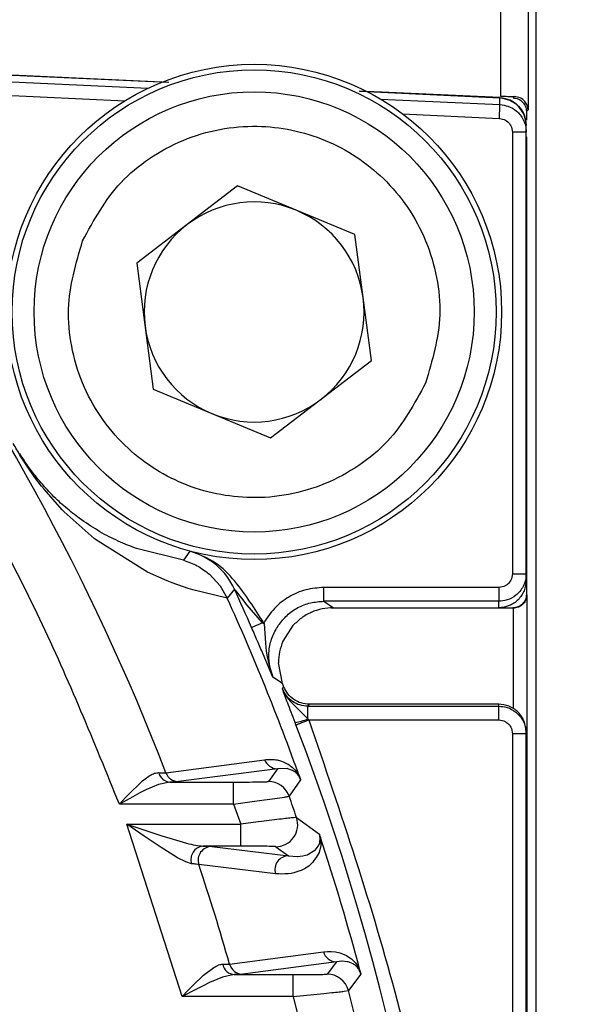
# Model space of a CAD drawing. Header units: millimetres. Extents: x 2719 to 13968, y 3953 to 13921.
# Tile 104 of 160: x 5602 to 5623, y 8562 to 8598. Entities that reach past the tile are written whole.
import ezdxf

# ---------------------------------------------------------------- set-up
doc = ezdxf.new("R2010")
doc.units = ezdxf.units.MM

msp = doc.modelspace()

# ---------------------------------------------------------------- linework, layer by layer
at = {"color": 7, "linetype": 'Continuous', "lineweight": 25}
for p, q in [((5619.571, 8605.912), (5619.571, 8595.012)), ((5620.571, 8605.912), (5620.571, 8594.506)), ((5620.868, 8504.973), (5620.868, 8605.912)), ((5598.889, 8595.662), (5606.754, 8595.295)), ((5607.473, 8595.498), (5599.005, 8595.893)), ((5607.507, 8595.506), (5599.005, 8595.893)), ((5619.547, 8594.957), (5614.429, 8595.19)), ((5619.548, 8594.935), (5614.458, 8595.172)), ((5615.206, 8594.901), (5619.548, 8594.699)), ((5619.548, 8594.699), (5619.548, 8594.935)), ((5620.078, 8594.992), (5620.032, 8594.947)), ((5619.534, 8594.389), (5619.538, 8594.474)), ((5619.538, 8594.474), (5619.541, 8594.55)), ((5619.541, 8594.55), (5619.544, 8594.612)), ((5619.544, 8594.612), (5619.546, 8594.658)), ((5619.546, 8594.658), (5619.548, 8594.688)), ((5619.548, 8594.688), (5619.548, 8594.699)), ((5620.571, 8594.506), (5620.51, 8594.448)), ((5619.525, 8594.2), (5619.529, 8594.296)), ((5619.525, 8594.2), (5619.706, 8594.156)), ((5619.529, 8594.296), (5619.534, 8594.389)), ((5619.966, 8593.884), (5620.001, 8593.7)), ((5620.501, 8593.7), (5620.501, 8593.958)), ((5620.001, 8593.7), (5620.001, 8577.652)), ((5620.501, 8593.7), (5620.001, 8593.7)), ((5620.501, 8577.652), (5620.501, 8593.7)), ((5610.009, 8591.744), (5606.344, 8588.934)), ((5614.275, 8589.975), (5610.009, 8591.744)), ((5614.876, 8585.396), (5614.275, 8589.975)), ((5606.344, 8588.934), (5606.945, 8584.355)), ((5611.211, 8582.586), (5614.876, 8585.396)), ((5606.945, 8584.355), (5611.211, 8582.586)), ((5602.406, 8581.483), (5602.119, 8581.928)), ((5602.639, 8581.153), (5602.406, 8581.483)), ((5602.883, 8580.831), (5602.639, 8581.153)), ((5602.748, 8581.092), (5602.658, 8581.204)), ((5602.972, 8580.72), (5602.883, 8580.831)), ((5603.631, 8579.976), (5602.972, 8580.72)), ((5603.699, 8579.906), (5603.631, 8579.976)), ((5604.791, 8578.932), (5603.699, 8579.906)), ((5604.254, 8579.669), (5604.201, 8579.708)), ((5604.845, 8578.89), (5604.791, 8578.932)), ((5606.634, 8577.764), (5604.845, 8578.89)), ((5606.33, 8578.566), (5606.258, 8578.593)), ((5608.041, 8578.143), (5606.33, 8578.566)), ((5608.272, 8578.466), (5608.041, 8578.143)), ((5608.317, 8578.463), (5608.272, 8578.466)), ((5606.734, 8577.713), (5606.634, 8577.764)), ((5607.443, 8577.395), (5606.734, 8577.713)), ((5607.63, 8577.321), (5607.443, 8577.395)), ((5608.207, 8577.117), (5607.63, 8577.321)), ((5608.987, 8577.631), (5609.376, 8577.208)), ((5620.001, 8577.652), (5619.964, 8577.463)), ((5620.001, 8577.652), (5620.501, 8577.652)), ((5620.501, 8577.416), (5620.501, 8577.652)), ((5608.382, 8577.062), (5608.207, 8577.117)), ((5609.636, 8576.758), (5608.382, 8577.062)), ((5609.376, 8577.208), (5609.631, 8576.769)), ((5609.898, 8577.089), (5609.631, 8576.769)), ((5619.501, 8577.152), (5613.146, 8577.152)), ((5613.146, 8576.652), (5613.146, 8577.152)), ((5619.69, 8577.189), (5619.501, 8577.152)), ((5619.501, 8577.152), (5619.501, 8576.652)), ((5609.636, 8576.758), (5609.631, 8576.769)), ((5610.094, 8576.831), (5610.148, 8576.761)), ((5610.148, 8576.761), (5610.348, 8576.505)), ((5619.501, 8576.652), (5613.146, 8576.652)), ((5613.146, 8576.652), (5613.496, 8576.416)), ((5619.501, 8576.416), (5619.501, 8576.652)), ((5620.51, 8576.908), (5620.527, 8576.89)), ((5620.527, 8576.89), (5620.527, 8504.952)), ((5610.348, 8576.505), (5610.905, 8575.864)), ((5613.496, 8576.416), (5619.501, 8576.416)), ((5620.019, 8576.399), (5619.676, 8576.399)), ((5620.019, 8576.399), (5620.01, 8576.408)), ((5620.019, 8576.399), (5620.028, 8576.399)), ((5610.905, 8575.864), (5610.828, 8575.83)), ((5610.905, 8575.864), (5610.98, 8575.843)), ((5610.526, 8575.699), (5610.518, 8575.695)), ((5610.549, 8575.709), (5610.526, 8575.699)), ((5610.584, 8575.724), (5610.549, 8575.709)), ((5610.631, 8575.744), (5610.584, 8575.724)), ((5610.688, 8575.769), (5610.631, 8575.744)), ((5610.755, 8575.798), (5610.688, 8575.769)), ((5610.828, 8575.83), (5610.755, 8575.798)), ((5610.98, 8575.843), (5611.023, 8575.134)), ((5612.02, 8575.766), (5611.657, 8575.201)), ((5611.023, 8575.134), (5611.053, 8574.843)), ((5611.053, 8574.843), (5611.085, 8574.631)), ((5611.295, 8573.897), (5610.939, 8574.725)), ((5611.085, 8574.631), (5611.142, 8574.361)), ((5611.142, 8574.361), (5611.295, 8573.897)), ((5611.642, 8573.668), (5611.497, 8574.416)), ((5611.642, 8573.668), (5611.295, 8573.897)), ((5611.639, 8573.466), (5611.688, 8573.538)), ((5611.707, 8573.505), (5611.642, 8573.668)), ((5612.05, 8572.889), (5612.566, 8572.381)), ((5612.588, 8572.87), (5612.566, 8572.838)), ((5612.566, 8572.838), (5619.501, 8572.838)), ((5612.566, 8572.381), (5612.566, 8572.838)), ((5612.615, 8572.911), (5612.588, 8572.87)), ((5619.501, 8572.911), (5612.615, 8572.911)), ((5619.501, 8572.838), (5619.501, 8572.911)), ((5619.501, 8572.338), (5619.501, 8572.838)), ((5612.422, 8572.27), (5612.509, 8572.304)), ((5612.509, 8572.304), (5612.599, 8572.338)), ((5612.566, 8572.381), (5612.599, 8572.338)), ((5612.599, 8572.338), (5619.501, 8572.338)), ((5619.501, 8572.338), (5619.69, 8572.301)), ((5612.132, 8572.159), (5612.1, 8572.244)), ((5612.132, 8572.159), (5612.142, 8572.163)), ((5612.142, 8572.163), (5612.17, 8572.174)), ((5612.17, 8572.174), (5612.213, 8572.191)), ((5612.213, 8572.191), (5612.272, 8572.213)), ((5612.272, 8572.213), (5612.342, 8572.24)), ((5612.342, 8572.24), (5612.422, 8572.27)), ((5619.964, 8572.027), (5620.001, 8571.838)), ((5620.001, 8571.838), (5620.001, 8510.004)), ((5620.501, 8571.838), (5620.001, 8571.838)), ((5620.501, 8571.838), (5620.501, 8571.911)), ((5620.501, 8510.004), (5620.501, 8571.838)), ((5607.399, 8570.419), (5610.992, 8570.891)), ((5611.457, 8570.564), (5607.862, 8570.096)), ((5611.457, 8570.564), (5611.13, 8570.101)), ((5611.81, 8570.57), (5611.457, 8570.564)), ((5611.838, 8570.564), (5611.81, 8570.57)), ((5612.011, 8570.499), (5611.838, 8570.564)), ((5612.044, 8570.481), (5612.011, 8570.499)), ((5612.302, 8570.164), (5611.884, 8569.567)), ((5612.158, 8570.393), (5612.129, 8570.42)), ((5606.091, 8569.683), (5606.465, 8570.046)), ((5606.673, 8569.796), (5606.453, 8569.686)), ((5607.131, 8569.992), (5606.673, 8569.796)), ((5607.549, 8570.081), (5607.131, 8569.992)), ((5607.549, 8570.081), (5609.864, 8570.081)), ((5609.864, 8569.281), (5609.864, 8570.081)), ((5606.195, 8569.549), (5605.711, 8569.281)), ((5605.711, 8569.281), (5605.931, 8569.515)), ((5605.931, 8569.515), (5606.091, 8569.683)), ((5606.453, 8569.686), (5606.195, 8569.549)), ((5610.624, 8569.383), (5610.983, 8569.432)), ((5610.983, 8569.432), (5611.275, 8569.473)), ((5611.275, 8569.473), (5611.719, 8569.537)), ((5609.864, 8569.281), (5605.711, 8569.281)), ((5609.864, 8569.281), (5610.624, 8569.383)), ((5609.864, 8569.281), (5610.121, 8568.553)), ((5611.535, 8568.729), (5610.883, 8568.65)), ((5612.153, 8568.791), (5612.981, 8568.19)), ((5605.981, 8568.553), (5607.297, 8568.118)), ((5606.61, 8568.119), (5605.981, 8568.553)), ((5607.99, 8562.282), (5605.981, 8568.553)), ((5605.981, 8568.553), (5610.121, 8568.553)), ((5610.751, 8568.634), (5610.121, 8568.553)), ((5610.121, 8567.754), (5610.121, 8568.553)), ((5610.883, 8568.65), (5610.751, 8568.634)), ((5606.941, 8567.893), (5606.61, 8568.119)), ((5607.297, 8568.118), (5607.42, 8568.079)), ((5607.42, 8568.079), (5608.151, 8567.864)), ((5607.227, 8567.702), (5606.941, 8567.893)), ((5607.552, 8567.493), (5607.227, 8567.702)), ((5610.121, 8567.754), (5608.748, 8567.754)), ((5608.748, 8567.754), (5609.068, 8567.738)), ((5609.068, 8567.738), (5611.861, 8567.4)), ((5611.396, 8567.733), (5611.861, 8567.4)), ((5612.83, 8567.611), (5612.941, 8567.749)), ((5612.941, 8567.749), (5612.952, 8567.769)), ((5612.952, 8567.769), (5612.996, 8567.877)), ((5613.035, 8567.775), (5612.976, 8567.519)), ((5612.996, 8567.877), (5612.999, 8567.893)), ((5607.824, 8567.331), (5607.552, 8567.493)), ((5608.125, 8567.178), (5607.824, 8567.331)), ((5611.861, 8567.4), (5612.188, 8567.377)), ((5612.188, 8567.377), (5612.213, 8567.378)), ((5612.213, 8567.378), (5612.285, 8567.385)), ((5612.285, 8567.385), (5612.379, 8567.399)), ((5612.379, 8567.399), (5612.526, 8567.437)), ((5612.526, 8567.437), (5612.538, 8567.442)), ((5612.538, 8567.442), (5612.818, 8567.6)), ((5612.818, 8567.6), (5612.83, 8567.611)), ((5608.335, 8567.115), (5608.125, 8567.178)), ((5611.389, 8566.749), (5608.598, 8567.081)), ((5609.718, 8563.462), (5613.13, 8563.916)), ((5613.13, 8563.916), (5613.276, 8563.929)), ((5613.276, 8563.929), (5613.417, 8563.928)), ((5613.417, 8563.928), (5613.571, 8563.911)), ((5613.571, 8563.911), (5613.722, 8563.876)), ((5613.722, 8563.876), (5613.883, 8563.817)), ((5613.883, 8563.817), (5613.969, 8563.774)), ((5613.969, 8563.774), (5614.053, 8563.723)), ((5614.053, 8563.723), (5614.15, 8563.651)), ((5608.775, 8563.059), (5609.145, 8563.346)), ((5609.471, 8563.462), (5609.718, 8563.462)), ((5613.607, 8563.549), (5610.195, 8563.097)), ((5613.607, 8563.549), (5613.262, 8563.102)), ((5613.795, 8563.571), (5613.607, 8563.549)), ((5613.808, 8563.571), (5613.795, 8563.571)), ((5613.993, 8563.553), (5613.808, 8563.571)), ((5614.024, 8563.546), (5613.993, 8563.553)), ((5614.207, 8563.472), (5614.024, 8563.546)), ((5614.15, 8563.651), (5614.237, 8563.568)), ((5614.241, 8563.452), (5614.207, 8563.472)), ((5614.237, 8563.568), (5614.292, 8563.506)), ((5614.292, 8563.506), (5614.342, 8563.441)), ((5614.358, 8563.352), (5614.329, 8563.383)), ((5608.387, 8562.689), (5608.775, 8563.059)), ((5609.461, 8562.989), (5608.987, 8562.791)), ((5609.89, 8563.082), (5609.461, 8562.989)), ((5610.195, 8563.097), (5609.89, 8563.082)), ((5609.89, 8563.082), (5612.028, 8563.082)), ((5612.028, 8562.282), (5612.028, 8563.082)), ((5614.493, 8563.1), (5614.036, 8562.503)), ((5608.217, 8562.516), (5608.387, 8562.689)), ((5608.759, 8562.681), (5608.493, 8562.546)), ((5608.987, 8562.791), (5608.759, 8562.681)), ((5608.493, 8562.546), (5607.99, 8562.282)), ((5607.99, 8562.282), (5608.217, 8562.516)), ((5612.028, 8562.282), (5607.99, 8562.282)), ((5612.028, 8562.282), (5612.786, 8562.359)), ((5612.028, 8562.282), (5612.215, 8561.554)), ((5612.786, 8562.359), (5613.143, 8562.397)), ((5613.143, 8562.397), (5613.433, 8562.428)), ((5613.88, 8562.48), (5614.036, 8562.503))]:
    msp.add_line(p, q, dxfattribs=at)
at = {"color": 8, "linetype": 'Continuous', "lineweight": 25}
for p, q in [((5599.495, 8595.134), (5605.904, 8594.835)), ((5616.01, 8594.363), (5619.525, 8594.2)), ((5620.51, 8594.448), (5620.51, 8594.133)), ((5620.51, 8593.525), (5620.51, 8576.908)), ((5613.414, 8576.408), (5620.01, 8576.408)), ((5620.028, 8576.399), (5620.028, 8572.758))]:
    msp.add_line(p, q, dxfattribs=at)
at = {"color": 7, "linetype": 'Continuous', "lineweight": 25}
for centre, radius in [((5530.513, 8540.921), 159.979), ((5530.513, 8540.921), 149.98), ((5610.61, 8587.165), 8.999), ((5610.61, 8587.165), 8.799), ((5610.61, 8587.165), 7.999)]:
    msp.add_circle(centre, radius, dxfattribs=at)
at = {"color": 30, "true_color": 0xf26722}
for radius, start, end in [(2359.686, 330, 180), (823.781, 209.442633, 59.442633)]:
    msp.add_arc((5530.513, 8540.921), radius, start, end, dxfattribs=at)
at = {"color": 7, "linetype": 'Continuous', "lineweight": 25}
for centre, radius, start, end in [((5530.513, 8540.921), 174.977, 281.09693, 206.5391), ((5530.513, 8540.921), 117.484, 308.77394, 260.07608), ((5530.513, 8540.921), 82.35, 20.98969, 52.29115), ((5610.61, 8587.165), 3.999, 67.4773, 127.4773), ((5610.61, 8587.165), 3.999, 7.4773, 67.4773), ((5610.61, 8587.165), 3.999, 127.4773, 187.4773), ((5610.61, 8587.165), 3.999, 307.4773, 7.4773), ((5610.61, 8587.165), 3.999, 187.4773, 247.4773), ((5610.61, 8587.165), 3.999, 247.4773, 307.4773), ((5607.623, 8576.052), 2.5, 24.5018, 74.9481), ((5530.513, 8540.921), 87.235, 23.49234, 24.49403), ((5530.513, 8540.921), 86.86, 19.73454, 24.36749), ((5611.885, 8573.84), 1.61, 277.6508, 295.0193), ((5530.513, 8540.921), 87.393, 339.05628, 20.94372), ((5611.46, 8571.061), 0.497, 200.0288, 269.6995), ((5607.576, 8570.527), 0.447, 193.2769, 266.436), ((5607.864, 8570.594), 0.497, 200.5846, 269.7007), ((5611.13, 8569.301), 0.8, 19.4124, 89.9799), ((5530.513, 8540.921), 86.266, 18.84891, 19.39436), ((5611.396, 8568.533), 0.8, 270.0312, 18.815), ((5530.513, 8540.921), 86.86, 14.85425, 18.23746), ((5608.806, 8567.263), 0.494, 96.697, 197.5123), ((5609.073, 8567.238), 0.5, 90.5652, 198.3034), ((5611.866, 8566.9), 0.5, 90.5577, 197.5102), ((5530.513, 8540.921), 82.35, 15.88556, 18.52178), ((5613.61, 8564.047), 0.498, 195.239, 269.6819), ((5609.92, 8563.536), 0.455, 189.3714, 266.2322), ((5610.198, 8563.595), 0.498, 195.5631, 269.6794), ((5613.262, 8562.302), 0.8, 14.5058, 89.9846), ((5530.513, 8540.921), 86.266, 13.95625, 14.4879)]:
    msp.add_arc(centre, radius, start, end, dxfattribs=at)
for points, knots in [([(5605.711, 8569.281), (5604.79, 8571.54), (5602.944, 8576.07), (5599.397, 8582.524), (5595.306, 8588.667), (5590.649, 8594.394), (5585.536, 8599.694), (5581.756, 8602.798), (5579.871, 8604.346)], [0, 0, 0, 0, 0.165847, 0.33257, 0.5, 0.667419, 0.834147, 1, 1, 1, 1]), ([(5619.547, 8594.957), (5619.673, 8594.937), (5619.926, 8594.897), (5620.24, 8594.664), (5620.459, 8594.34), (5620.487, 8594.086), (5620.501, 8593.958)], [0, 0, 0, 0, 0.249994, 0.500004, 0.750019, 1, 1, 1, 1]), ([(5620.501, 8593.958), (5620.485, 8594.083), (5620.451, 8594.333), (5620.232, 8594.649), (5619.922, 8594.876), (5619.673, 8594.915), (5619.548, 8594.935)], [0, 0, 0, 0, 0.250329, 0.500024, 0.749665, 1, 1, 1, 1]), ([(5619.571, 8595.012), (5619.66, 8595.008), (5619.839, 8595), (5619.998, 8594.994), (5620.078, 8594.992)], [0, 0, 0, 0, 0.500059, 1, 1, 1, 1]), ([(5620.032, 8594.947), (5620.095, 8594.938), (5620.222, 8594.918), (5620.379, 8594.801), (5620.489, 8594.639), (5620.503, 8594.512), (5620.51, 8594.448)], [0, 0, 0, 0, 0.250001, 0.499986, 0.750041, 1, 1, 1, 1]), ([(5620.571, 8594.506), (5620.564, 8594.561), (5620.551, 8594.669), (5620.455, 8594.824), (5620.304, 8594.954), (5620.148, 8594.98), (5620.078, 8594.992)], [0, 0, 0, 0, 0.250754, 0.500312, 0.776393, 1, 1, 1, 1]), ([(5619.548, 8594.699), (5619.647, 8594.686), (5619.862, 8594.657), (5620.112, 8594.508), (5620.29, 8594.326), (5620.404, 8594.147), (5620.485, 8593.935), (5620.496, 8593.78), (5620.501, 8593.7)], [0, 0, 0, 0, 0.195255, 0.426541, 0.556274, 0.695117, 0.842995, 1, 1, 1, 1]), ([(5619.706, 8594.156), (5619.763, 8594.123), (5619.876, 8594.058), (5619.936, 8593.942), (5619.966, 8593.884)], [0, 0, 0, 0, 0.499986, 1, 1, 1, 1]), ([(5604.376, 8589.75), (5604.784, 8590.5), (5605.412, 8591.653), (5606.792, 8592.782), (5608.01, 8593.446), (5609.345, 8593.842), (5611.108, 8593.993), (5613.258, 8593.55), (5615.09, 8592.342), (5616.229, 8590.987), (5616.892, 8589.763), (5617.283, 8588.432), (5617.458, 8586.658), (5617.086, 8585.398), (5616.844, 8584.58)], [0, 0, 0, 0, 0.119731, 0.184182, 0.250002, 0.315821, 0.380272, 0.500002, 0.619729, 0.684181, 0.75, 0.815819, 0.880273, 1, 1, 1, 1]), ([(5616.844, 8584.58), (5616.436, 8583.83), (5615.808, 8582.677), (5614.428, 8581.547), (5613.21, 8580.883), (5611.875, 8580.488), (5610.112, 8580.337), (5607.962, 8580.78), (5606.13, 8581.988), (5604.991, 8583.343), (5604.328, 8584.567), (5603.937, 8585.898), (5603.762, 8587.672), (5604.134, 8588.931), (5604.376, 8589.75)], [0, 0, 0, 0, 0.119728, 0.184181, 0.25, 0.31582, 0.380273, 0.500001, 0.619729, 0.684182, 0.750002, 0.815822, 0.880273, 1, 1, 1, 1]), ([(5602.119, 8581.928), (5602.073, 8582.005), (5601.982, 8582.156), (5601.896, 8582.311), (5601.853, 8582.386)], [0, 0, 0, 0, 0.510808, 1, 1, 1, 1]), ([(5602.658, 8581.204), (5602.564, 8581.325), (5602.433, 8581.495), (5602.228, 8581.796), (5602.132, 8581.951), (5602.087, 8582.023)], [0, 0, 0, 0, 0.574773, 0.801715, 1, 1, 1, 1]), ([(5604.201, 8579.708), (5604.034, 8579.839), (5603.73, 8580.076), (5603.265, 8580.499), (5602.904, 8580.913), (5602.748, 8581.092)], [0, 0, 0, 0, 0.409971, 0.7438, 1, 1, 1, 1]), ([(5606.258, 8578.593), (5606.036, 8578.682), (5605.613, 8578.852), (5604.955, 8579.191), (5604.48, 8579.515), (5604.254, 8579.669)], [0, 0, 0, 0, 0.366692, 0.698976, 1, 1, 1, 1]), ([(5610.958, 8575.861), (5610.631, 8576.381), (5610.131, 8577.176), (5609.238, 8578.11), (5608.624, 8578.345), (5608.317, 8578.463)], [0, 0, 0, 0, 0.48631, 0.743156, 1, 1, 1, 1]), ([(5608.041, 8578.143), (5608.21, 8578.085), (5608.553, 8577.966), (5608.841, 8577.744), (5608.987, 8577.631)], [0, 0, 0, 0, 0.493692, 1, 1, 1, 1]), ([(5620.501, 8577.652), (5620.496, 8577.57), (5620.484, 8577.411), (5620.399, 8577.193), (5620.278, 8577.01), (5620.09, 8576.828), (5619.828, 8576.681), (5619.604, 8576.661), (5619.501, 8576.652)], [0, 0, 0, 0, 0.156623, 0.304261, 0.44292, 0.572626, 0.804114, 1, 1, 1, 1]), ([(5620.501, 8577.416), (5620.486, 8577.285), (5620.456, 8577.023), (5620.225, 8576.693), (5619.894, 8576.461), (5619.632, 8576.431), (5619.501, 8576.416)], [0, 0, 0, 0, 0.250021, 0.500026, 0.750009, 1, 1, 1, 1]), ([(5619.964, 8577.463), (5619.932, 8577.405), (5619.884, 8577.317), (5619.78, 8577.232), (5619.72, 8577.203), (5619.69, 8577.189)], [0, 0, 0, 0, 0.498745, 0.7486752, 1, 1, 1, 1]), ([(5609.898, 8577.089), (5609.898, 8577.089), (5609.899, 8577.088), (5609.913, 8577.071), (5609.972, 8576.992), (5610.042, 8576.901), (5610.094, 8576.831)], [0, 0, 0, 0, 0.070932, 0.149678, 0.351534, 1, 1, 1, 1]), ([(5613.146, 8577.152), (5612.924, 8577.135), (5612.479, 8577.101), (5611.862, 8576.827), (5611.325, 8576.419), (5611.08, 8576.047), (5610.958, 8575.861)], [0, 0, 0, 0, 0.249878, 0.50061, 0.750363, 1, 1, 1, 1]), ([(5611.489, 8575.767), (5611.589, 8575.897), (5611.789, 8576.155), (5612.196, 8576.436), (5612.656, 8576.617), (5612.982, 8576.64), (5613.146, 8576.652)], [0, 0, 0, 0, 0.249793, 0.499293, 0.749807, 1, 1, 1, 1]), ([(5620.51, 8576.908), (5620.502, 8576.842), (5620.487, 8576.711), (5620.372, 8576.546), (5620.206, 8576.43), (5620.076, 8576.415), (5620.01, 8576.408)], [0, 0, 0, 0, 0.249999, 0.500004, 0.750009, 1, 1, 1, 1]), ([(5620.527, 8576.89), (5620.52, 8576.832), (5620.506, 8576.716), (5620.419, 8576.579), (5620.315, 8576.489), (5620.224, 8576.438), (5620.127, 8576.406), (5620.06, 8576.401), (5620.028, 8576.399)], [0, 0, 0, 0, 0.263593, 0.530192, 0.664321, 0.785618, 0.896488, 1, 1, 1, 1]), ([(5613.496, 8576.416), (5613.357, 8576.408), (5613.081, 8576.391), (5612.684, 8576.258), (5612.319, 8576.055), (5612.12, 8575.862), (5612.02, 8575.766)], [0, 0, 0, 0, 0.250009, 0.499998, 0.74999, 1, 1, 1, 1]), ([(5610.939, 8574.725), (5610.869, 8574.887), (5610.737, 8575.192), (5610.588, 8575.535), (5610.518, 8575.695)], [0, 0, 0, 0, 0.532379, 1, 1, 1, 1]), ([(5610.98, 8575.843), (5610.978, 8575.844), (5610.974, 8575.846), (5610.966, 8575.851), (5610.961, 8575.857), (5610.958, 8575.861)], [0, 0, 0, 0, 0.224547, 0.459535, 1, 1, 1, 1]), ([(5611.295, 8573.897), (5611.244, 8574.053), (5611.142, 8574.364), (5611.136, 8574.859), (5611.243, 8575.343), (5611.407, 8575.626), (5611.489, 8575.767)], [0, 0, 0, 0, 0.249968, 0.500579, 0.750142, 1, 1, 1, 1]), ([(5611.657, 8575.201), (5611.61, 8575.074), (5611.517, 8574.821), (5611.503, 8574.551), (5611.497, 8574.416)], [0, 0, 0, 0, 0.499956, 1, 1, 1, 1]), ([(5612.566, 8572.838), (5612.467, 8572.846), (5612.269, 8572.863), (5612, 8573.001), (5611.773, 8573.199), (5611.683, 8573.377), (5611.638, 8573.466)], [0, 0, 0, 0, 0.250221, 0.499965, 0.749766, 1, 1, 1, 1]), ([(5612.1, 8572.244), (5612.051, 8572.371), (5611.953, 8572.628), (5611.784, 8573.075), (5611.697, 8573.308), (5611.639, 8573.466)], [0, 0, 0, 0, 0.245013, 0.493019, 1, 1, 1, 1]), ([(5611.639, 8573.466), (5611.662, 8573.412), (5611.688, 8573.352), (5611.745, 8573.25), (5611.844, 8573.098), (5611.965, 8572.976), (5612.05, 8572.889)], [0, 0, 0, 0, 0.244181, 0.272625, 0.490457, 1, 1, 1, 1]), ([(5612.615, 8572.911), (5612.516, 8572.919), (5612.318, 8572.936), (5612.048, 8573.071), (5611.823, 8573.271), (5611.733, 8573.449), (5611.688, 8573.538)], [0, 0, 0, 0, 0.250098, 0.499679, 0.749791, 1, 1, 1, 1]), ([(5620.501, 8571.911), (5620.487, 8572.039), (5620.466, 8572.234), (5620.341, 8572.466), (5620.213, 8572.622), (5620.057, 8572.75), (5619.825, 8572.875), (5619.63, 8572.897), (5619.501, 8572.911)], [0, 0, 0, 0, 0.243938, 0.371848, 0.500083, 0.627976, 0.756193, 1, 1, 1, 1]), ([(5619.501, 8572.838), (5619.604, 8572.829), (5619.828, 8572.809), (5620.09, 8572.662), (5620.278, 8572.48), (5620.399, 8572.297), (5620.484, 8572.079), (5620.496, 8571.92), (5620.501, 8571.838)], [0, 0, 0, 0, 0.195884, 0.427394, 0.557077, 0.69577, 0.843412, 1, 1, 1, 1]), ([(5612.599, 8572.338), (5613.752, 8568.96), (5616.061, 8562.202), (5618.015, 8551.625), (5618.276, 8544.488), (5618.406, 8540.921)], [0, 0, 0, 0, 0.333231, 0.666774, 1, 1, 1, 1]), ([(5619.69, 8572.301), (5619.749, 8572.269), (5619.837, 8572.221), (5619.921, 8572.117), (5619.95, 8572.057), (5619.964, 8572.027)], [0, 0, 0, 0, 0.498729, 0.748592, 1, 1, 1, 1]), ([(5610.992, 8570.891), (5611.054, 8570.897), (5611.17, 8570.907), (5611.35, 8570.901), (5611.556, 8570.864), (5611.805, 8570.764), (5612.031, 8570.607), (5612.207, 8570.383), (5612.26, 8570.274), (5612.272, 8570.25)], [0, 0, 0, 0, 0.177585, 0.338483, 0.500219, 0.720712, 0.939574, 0.986747, 1, 1, 1, 1]), ([(5606.465, 8570.046), (5606.587, 8570.149), (5606.77, 8570.303), (5606.993, 8570.409), (5607.093, 8570.419), (5607.142, 8570.424)], [0, 0, 0, 0, 0.500336, 0.754236, 1, 1, 1, 1]), ([(5607.142, 8570.424), (5607.204, 8570.421), (5607.327, 8570.417), (5607.375, 8570.418), (5607.399, 8570.419)], [0, 0, 0, 0, 0.506258, 1, 1, 1, 1]), ([(5612.129, 8570.42), (5612.118, 8570.429), (5612.089, 8570.455), (5612.061, 8570.471), (5612.044, 8570.481)], [0, 0, 0, 0, 0.369331, 1, 1, 1, 1]), ([(5612.302, 8570.164), (5612.302, 8570.165), (5612.3, 8570.169), (5612.297, 8570.178), (5612.292, 8570.191), (5612.281, 8570.216), (5612.258, 8570.264), (5612.231, 8570.306), (5612.194, 8570.353), (5612.172, 8570.377), (5612.158, 8570.393)], [0, 0, 0, 0, 0.002312, 0.018444, 0.037329, 0.063967, 0.149279, 0.38565, 0.604812, 1, 1, 1, 1]), ([(5612.272, 8570.25), (5612.278, 8570.234), (5612.289, 8570.204), (5612.298, 8570.177), (5612.302, 8570.164)], [0, 0, 0, 0, 0.5162089, 1, 1, 1, 1]), ([(5607.862, 8570.096), (5607.833, 8570.094), (5607.774, 8570.088), (5607.624, 8570.083), (5607.549, 8570.081)], [0, 0, 0, 0, 0.497974, 1, 1, 1, 1]), ([(5609.864, 8570.081), (5610.024, 8570.081), (5610.344, 8570.082), (5610.693, 8570.085), (5610.909, 8570.09), (5611.031, 8570.093), (5611.112, 8570.097), (5611.124, 8570.1), (5611.13, 8570.101)], [0, 0, 0, 0, 0.249548, 0.498749, 0.624178, 0.749021, 0.874504, 1, 1, 1, 1]), ([(5611.719, 8569.537), (5611.766, 8569.545), (5611.859, 8569.56), (5611.876, 8569.565), (5611.884, 8569.567)], [0, 0, 0, 0, 0.505878, 1, 1, 1, 1]), ([(5612.153, 8568.791), (5612.12, 8568.79), (5612.07, 8568.788), (5611.813, 8568.761), (5611.629, 8568.739), (5611.535, 8568.729)], [0, 0, 0, 0, 0.4793468, 0.73464, 1, 1, 1, 1]), ([(5612.999, 8567.893), (5613.003, 8567.926), (5613.009, 8567.982), (5613.016, 8568.048), (5612.997, 8568.133), (5612.991, 8568.158), (5612.985, 8568.177), (5612.982, 8568.187), (5612.981, 8568.19)], [0, 0, 0, 0, 0.5305393, 0.8848442, 0.9332557, 0.9668564, 0.9882927, 1, 1, 1, 1]), ([(5612.981, 8568.19), (5612.983, 8568.186), (5612.986, 8568.175), (5612.996, 8568.146), (5613.004, 8568.122), (5613.01, 8568.104)], [0, 0, 0, 0, 0.197951, 0.425336, 1, 1, 1, 1]), ([(5613.01, 8568.104), (5613.016, 8568.075), (5613.03, 8568.009), (5613.042, 8567.889), (5613.038, 8567.824), (5613.035, 8567.775)], [0, 0, 0, 0, 0.164965, 0.382039, 1, 1, 1, 1]), ([(5608.151, 8567.864), (5608.152, 8567.863), (5608.26, 8567.83), (5608.48, 8567.781), (5608.661, 8567.763), (5608.748, 8567.754)], [0, 0, 0, 0, 0.0080084, 0.5205218, 1, 1, 1, 1]), ([(5611.396, 8567.733), (5611.39, 8567.734), (5611.376, 8567.737), (5611.265, 8567.743), (5611.02, 8567.748), (5610.601, 8567.753), (5610.281, 8567.753), (5610.121, 8567.754)], [0, 0, 0, 0, 0.125137, 0.251091, 0.500867, 0.750173, 1, 1, 1, 1]), ([(5612.976, 8567.519), (5612.875, 8567.356), (5612.673, 8567.029), (5612.272, 8566.841), (5611.852, 8566.723), (5611.543, 8566.741), (5611.389, 8566.749)], [0, 0, 0, 0, 0.251586, 0.503038, 0.752382, 1, 1, 1, 1]), ([(5608.598, 8567.081), (5608.573, 8567.085), (5608.521, 8567.094), (5608.398, 8567.108), (5608.335, 8567.115)], [0, 0, 0, 0, 0.492093, 1, 1, 1, 1]), ([(5609.145, 8563.346), (5609.205, 8563.381), (5609.321, 8563.447), (5609.422, 8563.457), (5609.471, 8563.462)], [0, 0, 0, 0, 0.515724, 1, 1, 1, 1]), ([(5614.329, 8563.383), (5614.318, 8563.393), (5614.288, 8563.422), (5614.259, 8563.44), (5614.241, 8563.452)], [0, 0, 0, 0, 0.373989, 1, 1, 1, 1]), ([(5614.342, 8563.441), (5614.345, 8563.435), (5614.355, 8563.419), (5614.374, 8563.39), (5614.401, 8563.346), (5614.434, 8563.284), (5614.459, 8563.218), (5614.471, 8563.188)], [0, 0, 0, 0, 0.088508, 0.248265, 0.496993, 0.776562, 1, 1, 1, 1]), ([(5614.493, 8563.1), (5614.492, 8563.104), (5614.49, 8563.112), (5614.485, 8563.128), (5614.481, 8563.14), (5614.478, 8563.151), (5614.472, 8563.167), (5614.453, 8563.213), (5614.429, 8563.258), (5614.393, 8563.309), (5614.371, 8563.336), (5614.358, 8563.352)], [0, 0, 0, 0, 0.014928, 0.029942, 0.061724, 0.070906, 0.087376, 0.146322, 0.383167, 0.614273, 1, 1, 1, 1]), ([(5612.028, 8563.082), (5612.185, 8563.082), (5612.499, 8563.083), (5612.908, 8563.087), (5613.142, 8563.093), (5613.245, 8563.098), (5613.256, 8563.101), (5613.262, 8563.102)], [0, 0, 0, 0, 0.249133, 0.498315, 0.748786, 0.874344, 1, 1, 1, 1]), ([(5614.471, 8563.188), (5614.475, 8563.172), (5614.483, 8563.14), (5614.49, 8563.113), (5614.493, 8563.1)], [0, 0, 0, 0, 0.5154611, 1, 1, 1, 1]), ([(5613.433, 8562.428), (5613.527, 8562.438), (5613.708, 8562.458), (5613.824, 8562.473), (5613.88, 8562.48)], [0, 0, 0, 0, 0.516205, 1, 1, 1, 1])]:
    msp.add_open_spline(points, degree=3, knots=knots, dxfattribs=at)

doc.saveas('drawing.dxf')
